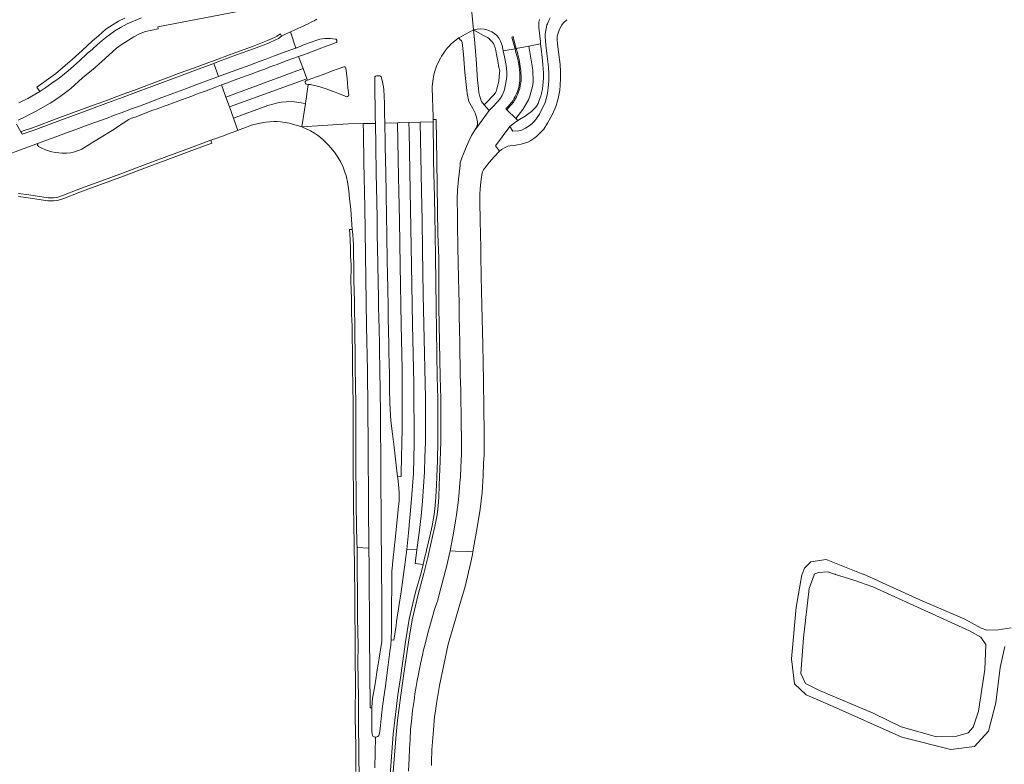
# Model space of a CAD drawing. Extents: x 148869 to 161638, y 453607 to 469810.
# Tile 75 of 256: x 155630 to 155894, y 460449 to 460649. Entities that reach past the tile are written whole.
import ezdxf

# ---------------------------------------------------------------- set-up
doc = ezdxf.new("R2010")
doc.units = 0
for name, color, linetype, lineweight in [('B-RO-VH-VERHARDING_ASFALT-GV', 251, 'CONTINUOUS', 18), ('B-RO-VH-VERHARDING_FUNDERING_ZAND-GV', 251, 'CONTINUOUS', 18), ('B-RO-VH-VERHARDING_GESLOTEN-GV', 251, 'CONTINUOUS', 18), ('B-RO-VH-VERHARDING_GRASBETONSTEEN-GV', 251, 'CONTINUOUS', 18), ('B-RO-VH-VERHARDING_OPEN-GV', 251, 'CONTINUOUS', 18), ('B-RO-VH-VERHARDING_SIERBESTRATING-GV', 251, 'CONTINUOUS', 18)]:
    doc.layers.add(name, color=color, linetype=linetype, lineweight=lineweight)

msp = doc.modelspace()

# ---------------------------------------------------------------- linework, layer by layer
at = {"layer": 'B-RO-VH-VERHARDING_ASFALT-GV', "flags": 128}
for points in [[(155629.25, 460621.74), (155630.93, 460622.61), (155632.33, 460623.27), (155633.88, 460624.11), (155637.8, 460626.29), (155640.17, 460627.83), (155643.39, 460630.29), (155646.56, 460633.08), (155649.88, 460635.89), (155652.63, 460638.29), (155655.66, 460641.08), (155657.14, 460642.16), (155660.26, 460644.09), (155661.85, 460644.89), (155663.45, 460645.53), (155666.79, 460646.29), (155666.7, 460646.77), (155691.91, 460651.66)], [(155750.91, 460651.51), (155751.45, 460645.98), (155752.39, 460646.16), (155753.38, 460646.27), (155754.33, 460646.15), (155754.96, 460646.01), (155755.51, 460645.84), (155756.38, 460645.45), (155757.06, 460644.98), (155757.76, 460644.34), (155758.27, 460643.64), (155758.71, 460642.92), (155759.09, 460641.77), (155759.3, 460640.85), (155759.4, 460640.33), (155762.57, 460640.94), (155762.52, 460641.13), (155761.99, 460643.05), (155761.74, 460644.07), (155762.06, 460644.16), (155762.37, 460642.93), (155762.89, 460641), (155762.89, 460641), (155766.24, 460641.64), (155769.43, 460642.25), (155769.36, 460642.79), (155769.22, 460644.31), (155768.96, 460646.73), (155768.93, 460647.42), (155768.99, 460648.08), (155769.14, 460648.79)], [(155662.34, 460649.21), (155658.48, 460647.57), (155656.69, 460646.62), (155655.23, 460645.72), (155653.75, 460644.66), (155653.11, 460644.18), (155651.82, 460643.15), (155650.54, 460642.06), (155649.17, 460640.81), (155647.81, 460639.62), (155645.75, 460637.69), (155644.09, 460636.21), (155642.65, 460634.98), (155640.71, 460633.42), (155639.99, 460632.87), (155638.31, 460631.66), (155636.69, 460630.5), (155635.1, 460629.46), (155631.84, 460627.6), (155629.46, 460626.44)], [(155772.04, 460649.24), (155771.65, 460648.53), (155771.25, 460647.6), (155771.13, 460647.3), (155771, 460646.74), (155770.79, 460645.82), (155770.66, 460644.82), (155770.65, 460644.33), (155770.77, 460642.87), (155770.95, 460641.13), (155771.17, 460638.91), (155771.43, 460636.75), (155771.64, 460634.62), (155771.67, 460633.51), (155771.64, 460632.19), (155771.5, 460630.55), (155771.4, 460629.61), (155771.18, 460628.49), (155770.94, 460627.47), (155770.55, 460626.28), (155769.53, 460624.21), (155769.14, 460623.42), (155768.72, 460622.74), (155768.16, 460621.98), (155767.64, 460621.32), (155767.09, 460620.79), (155766.33, 460620.24), (155765.38, 460619.67), (155764.65, 460619.27), (155764.1, 460619.02), (155763.6, 460618.88), (155761.96, 460618.8), (155761.19, 460620.11), (155757.36, 460614.86), (155758.43, 460613.47), (155758.9, 460613.9), (155759.89, 460614.47), (155760.63, 460614.76), (155761.28, 460614.9), (155762.33, 460615.02)], [(155770.27, 460619.37), (155771.28, 460621), (155772.61, 460623.42), (155773.48, 460625.46), (155773.97, 460626.84), (155774.25, 460628.07), (155774.59, 460629.82), (155774.64, 460631.04), (155774.76, 460633), (155774.74, 460634.84), (155774.65, 460636.68), (155774.21, 460640.08), (155773.96, 460642.16), (155773.87, 460643.36), (155773.92, 460644.26), (155774.19, 460645.33), (155774.48, 460646.18), (155775.17, 460647.36), (155775.58, 460647.91), (155776.44, 460648.71)], [(155621.16, 460610.64), (155634.69, 460615.58), (155636.84, 460616.38), (155639.59, 460617.38), (155642.65, 460618.51), (155643.79, 460618.93), (155645.47, 460619.56), (155647.02, 460620.12), (155649.59, 460621.08), (155653.12, 460622.35), (155654.87, 460623.01), (155656.87, 460623.76), (155659.7, 460624.82), (155661.5, 460625.46), (155663.68, 460626.27), (155667.83, 460627.83), (155673.75, 460630.02), (155677.21, 460631.31), (155680.63, 460632.58), (155683, 460633.45), (155681.73, 460636.98), (155677.54, 460635.43), (155673.28, 460633.87), (155665.15, 460630.83), (155660.71, 460629.19), (155657.41, 460627.96), (155653.48, 460626.5), (155648.21, 460624.57), (155644.11, 460623.04), (155640.46, 460621.69), (155633.29, 460619.04), (155630.34, 460618.06), (155630.2, 460618.26), (155629.98, 460618.65), (155628.83, 460620.71)], [(155629.39, 460602.15), (155632.1, 460601.73), (155637.29, 460600.99), (155638.7, 460600.93), (155639.6, 460601.06), (155640.94, 460601.47), (155645.55, 460603.23), (155649.93, 460604.85), (155651.71, 460605.52), (155657.24, 460607.57), (155663.57, 460609.96), (155669.11, 460612.04), (155675.54, 460614.39), (155680.99, 460616.39), (155682.28, 460616.86), (155684.06, 460617.5), (155686.15, 460618.28), (155688.19, 460619.04), (155687.02, 460622.27), (155685.92, 460625.33), (155684.98, 460627.94), (155683.81, 460631.21), (155682.49, 460630.72), (155679.66, 460629.66), (155678.33, 460629.16), (155676.81, 460628.61), (155675.82, 460628.24), (155674.59, 460627.77), (155673.1, 460627.23), (155670.93, 460626.43), (155669.24, 460625.81), (155668.2, 460625.44), (155666.82, 460624.9), (155665.15, 460624.33), (155662.74, 460623.42), (155660.61, 460622.61), (155659.65, 460622.27), (155659.28, 460622.15), (155658.91, 460621.91), (155657.46, 460620.98), (155656.22, 460620.15), (155654.9, 460619.3), (155651.12, 460616.98), (155650.39, 460616.52), (155649.33, 460615.84), (155648.53, 460615.34), (155647.8, 460614.86), (155647.04, 460614.41), (155646.3, 460614), (155645.75, 460613.74), (155645.2, 460613.52), (155644.13, 460613.18), (155643.31, 460613.03), (155642.25, 460612.93), (155641.04, 460612.93), (155639.27, 460613.1), (155638.29, 460613.28), (155637.42, 460613.52), (155636.63, 460613.8), (155635.45, 460614.32), (155634.7, 460614.74), (155634.6, 460614.83), (155634.53, 460614.96), (155634.48, 460615.09), (155634.48, 460615.25), (155634.49, 460615.36), (155634.56, 460615.48), (155634.69, 460615.58), (155621.16, 460610.64)], [(155769.03, 460618.07), (155770.27, 460619.37)]]:
    msp.add_lwpolyline(points, dxfattribs=at)
for points in [[(155751.45, 460645.98), (155747.45, 460643.87), (155747.88, 460643.29), (155748.04, 460643.18), (155748.17, 460643.07), (155748.32, 460642.87), (155748.4, 460642.6), (155748.76, 460639.39), (155749.14, 460634.53), (155749.43, 460631.32), (155749.71, 460628.94), (155750.2, 460626.8), (155751.21, 460624.94), (155751.9, 460623.64), (155752.19, 460622.58), (155752.49, 460621.34), (155752.49, 460620.57), (155752.31, 460620.02), (155751.75, 460619.11), (155753.03, 460620.77), (155755.59, 460624.4), (155754.25, 460625.91), (155753.58, 460626.8), (155753.12, 460628.08), (155752.85, 460629.21), (155752.74, 460630.23), (155752.54, 460632.54), (155752.1, 460638.15), (155751.67, 460643.44)], [(155706.88, 460632.49), (155706.75, 460632.82), (155685.92, 460625.33), (155687.02, 460622.27), (155692.55, 460624.32), (155696.27, 460625.67), (155698.94, 460626.41), (155699.86, 460626.57), (155702.5, 460626.74), (155703.42, 460626.7), (155706.33, 460626.2), (155707.11, 460631.34), (155706.6, 460631.4), (155706.45, 460631.48), (155706.32, 460631.62), (155706.27, 460631.79), (155706.25, 460631.98), (155706.28, 460632.12), (155706.33, 460632.21), (155706.41, 460632.29), (155706.58, 460632.38)]]:
    msp.add_lwpolyline(points, close=True, dxfattribs=at)
at = {"layer": 'B-RO-VH-VERHARDING_ASFALT-GV'}
msp.add_lwpolyline([(155762.33, 460615.02, 0.189175), (155769.03, 460618.07)], format="xyb", dxfattribs=at)
at = {"layer": 'B-RO-VH-VERHARDING_FUNDERING_ZAND-GV', "flags": 128}
msp.add_lwpolyline([(155895.73, 460485.65), (155892.16, 460485.15), (155889.15, 460484.99), (155887.61, 460485.53), (155883.29, 460487.97), (155871.2, 460493.2), (155856.03, 460500), (155855.9, 460500.05), (155846.05, 460504.01), (155841.95, 460503.38), (155840.26, 460501.63), (155839.61, 460500), (155839.56, 460499.88), (155838.01, 460491.2), (155836.72, 460477.35), (155837.54, 460470.66), (155840.64, 460467.7), (155847.12, 460464.94), (155866.39, 460456.36), (155879.49, 460453.03), (155885.89, 460453.87), (155889.6, 460457.94), (155891.53, 460465.52), (155892.78, 460474.99), (155894.02, 460480.63)], dxfattribs=at)
msp.add_lwpolyline([(155843.93, 460500.52), (155846.46, 460500.63), (155848.33, 460500.04), (155848.45, 460500), (155848.58, 460499.96), (155853.48, 460498.4), (155858.61, 460496.68), (155884.47, 460484.87), (155887.53, 460483.14), (155888.88, 460481.2), (155888.6, 460474.51), (155886.89, 460463.35), (155885.52, 460459.04), (155884.13, 460457.46), (155880.76, 460456.48), (155875.65, 460456.39), (155866.16, 460459.12), (155858.64, 460462.8), (155844.27, 460468.89), (155840.49, 460470.72), (155839.23, 460473.42), (155840.01, 460482.99), (155841.5, 460496.23), (155842.79, 460499.88), (155842.83, 460500), (155842.96, 460500.06)], close=True, dxfattribs=at)
at = {"layer": 'B-RO-VH-VERHARDING_GESLOTEN-GV', "flags": 128}
for points in [[(155709.39, 460648.81), (155708.98, 460648.59), (155708.64, 460648.41), (155708.27, 460648.22), (155707.67, 460647.92), (155706.87, 460647.54), (155706.28, 460647.26), (155704.89, 460646.62), (155704.48, 460646.42), (155703.95, 460646.18), (155703.53, 460645.99), (155702.36, 460645.44), (155703.77, 460641.12), (155703.82, 460641.14), (155704.94, 460641.56), (155705.66, 460641.84), (155707.06, 460642.38), (155710.17, 460643.45), (155710.8, 460643.59), (155711.67, 460643.68), (155713.04, 460643.65), (155714.28, 460643.52), (155714.54, 460643.47), (155714.64, 460643.41), (155714.7, 460643.34), (155714.75, 460643.2), (155714.78, 460643), (155714.76, 460642.85), (155714.73, 460642.77), (155714.66, 460642.66), (155714.58, 460642.59), (155714.09, 460642.39), (155712.95, 460641.99), (155711.92, 460641.6), (155710.01, 460640.91), (155706.78, 460639.69), (155705.77, 460639.32), (155704.51, 460638.86), (155705.71, 460635.62), (155706.75, 460632.82), (155706.88, 460632.49), (155708.04, 460632.92), (155711.11, 460634.05), (155713.58, 460634.97), (155716.36, 460635.99), (155716.63, 460636.08), (155716.78, 460636.08), (155716.9, 460636.05), (155717.07, 460635.97), (155717.15, 460635.84), (155717.21, 460635.7), (155717.5, 460632.94), (155717.74, 460630.48), (155717.96, 460628.54), (155717.91, 460628.28), (155717.66, 460628.08), (155717.35, 460628.05), (155716.8, 460628.26), (155715.19, 460628.93), (155713.82, 460629.5), (155711.61, 460630.28), (155709.61, 460630.92), (155707.67, 460631.29), (155707.11, 460631.34), (155706.33, 460626.2), (155705.37, 460619.96), (155717.85, 460620.75), (155721.83, 460620.84), (155725.1, 460620.92), (155725.06, 460622.36), (155725.05, 460623.43), (155725.02, 460625.22), (155724.96, 460629.24), (155724.92, 460633.02), (155724.93, 460633.26), (155724.99, 460633.41), (155725.12, 460633.54), (155725.23, 460633.6), (155725.36, 460633.62), (155726.21, 460633.63), (155726.33, 460633.62), (155726.48, 460633.54), (155726.56, 460633.47), (155726.61, 460633.36), (155726.92, 460632.38), (155727.14, 460631.49), (155727.29, 460630.73), (155727.37, 460629.87), (155727.44, 460628.3), (155727.52, 460626.19), (155727.57, 460624.07), (155727.58, 460623.43), (155727.61, 460620.98), (155731.03, 460621.06), (155734.11, 460621.13), (155737.16, 460621.2), (155740.62, 460621.28), (155740.61, 460621.91), (155740.61, 460622.71), (155740.53, 460625.16), (155740.44, 460627.48), (155740.37, 460630.76), (155740.58, 460632.89), (155740.82, 460633.96), (155741.07, 460634.94), (155741.53, 460636.21), (155741.88, 460637.06), (155742.54, 460638.43), (155742.82, 460638.92), (155743.25, 460639.56), (155743.85, 460640.38), (155744.39, 460641.07), (155744.95, 460641.68), (155745.38, 460642.12), (155745.94, 460642.67), (155747.45, 460643.87), (155751.45, 460645.98), (155750.91, 460651.51)], [(155724.93, 460448.08), (155725.13, 460456.36), (155724.97, 460456.36), (155724.76, 460456.39), (155724.59, 460456.51), (155724.44, 460456.64), (155724.29, 460456.87), (155724.22, 460457.07), (155724.19, 460458.01), (155724.15, 460460.7), (155724.15, 460462.75), (155724.13, 460464.16), (155723.7, 460464.16), (155723.6, 460474.14), (155723.51, 460483.53), (155723.4, 460502.31), (155723.37, 460507.04), (155720.17, 460507.16), (155720.22, 460501.67), (155720.3, 460494.12), (155720.3, 460488.05), (155720.4, 460484.87), (155720.44, 460480.61), (155720.43, 460476.55), (155720.48, 460471.45), (155720.55, 460467.23), (155720.56, 460462.58), (155720.58, 460458.18), (155720.64, 460454.01), (155720.65, 460450.02), (155720.73, 460447.05)], [(155728.87, 460443.81), (155729.89, 460457.12), (155730.31, 460460.92), (155731.13, 460467.68), (155731.92, 460472.9), (155733.2, 460481.9), (155734.19, 460487.93), (155735.9, 460495.17), (155737.35, 460500.39), (155737.91, 460502.64), (155735.77, 460502.89), (155736.25, 460506.59), (155733.51, 460506.68), (155733.12, 460503.24), (155731.98, 460495.31), (155731.39, 460491.33), (155730.81, 460487.37), (155730.65, 460486.32), (155730.21, 460483.41), (155730.05, 460482.37), (155729.38, 460482.39), (155729.27, 460481.02), (155729, 460479.34), (155728.79, 460477.84), (155728.5, 460475.71), (155728.18, 460472.92), (155727.79, 460469.98), (155727.54, 460468.27), (155727.3, 460466.44), (155727.28, 460466.33), (155727.04, 460464.61), (155726.77, 460462.14), (155726.47, 460459.47), (155726.27, 460457.85), (155726.16, 460457.03), (155726.05, 460456.8), (155725.78, 460456.53), (155725.51, 460456.38), (155725.29, 460456.36), (155725.13, 460456.36), (155724.93, 460448.08)], [(155740.14, 460448.72), (155740.13, 460449.71), (155740.24, 460452.91), (155740.66, 460458.34), (155740.99, 460461.85), (155741.14, 460462.77), (155741.49, 460465.38), (155742.34, 460470.22), (155744.66, 460481.28), (155746.25, 460486.72), (155747.66, 460491.68), (155749.17, 460496.76), (155750.72, 460503.27), (155751.14, 460505.31), (155751.27, 460506.05), (155749.72, 460506.1), (155746.6, 460506.22), (155745.15, 460506.27), (155744.14, 460501.97), (155743.43, 460499.29), (155743.02, 460497.63), (155742.29, 460494.92), (155741.84, 460493.09), (155740.98, 460490.57), (155740.38, 460488.37), (155739.7, 460486.13), (155739.14, 460484.24), (155738.34, 460480.93), (155738.04, 460479.74), (155737.72, 460478.34), (155737.46, 460477.15), (155737.22, 460476.01), (155736.84, 460474.21), (155736.64, 460473.23), (155736.34, 460471.5), (155736.07, 460469.93), (155735.71, 460467.91), (155735.48, 460466.14), (155735.06, 460463.5), (155734.76, 460460.55), (155734.55, 460458.46), (155734.39, 460455.71), (155734.25, 460453.24), (155734.13, 460450.7), (155734.02, 460447.22)]]:
    msp.add_lwpolyline(points, dxfattribs=at)
for points in [[(155681.73, 460636.98), (155683, 460633.45), (155684.7, 460634.08), (155687.92, 460635.26), (155691.4, 460636.55), (155693.96, 460637.51), (155695.94, 460638.24), (155697.75, 460638.92), (155700.91, 460640.09), (155702.45, 460640.66), (155703.77, 460641.12), (155702.36, 460645.44), (155700.98, 460644.81), (155699.87, 460644.3), (155699.08, 460643.7), (155698.33, 460643.29), (155696.4, 460642.44), (155694.58, 460641.72), (155692.36, 460640.9), (155687.87, 460639.28), (155683.05, 460637.47)], [(155757.36, 460614.86), (155761.19, 460620.11), (155762.41, 460621.09), (155763.3, 460621.66), (155762.76, 460622.21), (155760.36, 460624.58), (155760.11, 460624.78), (155760.29, 460624.96), (155760.71, 460625.41), (155761.22, 460625.99), (155761.48, 460626.3), (155761.73, 460626.63), (155761.98, 460626.97), (155762.19, 460627.3), (155762.38, 460627.64), (155762.62, 460628.11), (155762.97, 460628.85), (155763.22, 460629.5), (155763.42, 460630.03), (155763.55, 460630.53), (155763.7, 460631.28), (155763.77, 460631.71), (155763.83, 460632.35), (155763.86, 460632.88), (155763.86, 460633.62), (155763.84, 460634.39), (155763.77, 460635.28), (155763.67, 460635.99), (155763.55, 460636.77), (155763.37, 460637.64), (155763.1, 460638.76), (155762.82, 460639.95), (155762.57, 460640.94), (155759.4, 460640.33), (155759.7, 460638.72), (155760.2, 460636.4), (155760.35, 460634.76), (155760.35, 460634.25), (155760.34, 460633.48), (155760.07, 460631.75), (155759.93, 460630.91), (155759.73, 460630.03), (155759.56, 460629.42), (155759.11, 460628.38), (155758.68, 460627.68), (155757.86, 460626.67), (155756.43, 460625.18), (155755.59, 460624.4), (155753.03, 460620.77), (155751.75, 460619.11), (155750.85, 460617.66), (155750.21, 460616.18), (155749.28, 460614.1), (155748.7, 460612.74), (155748.29, 460611.66), (155747.97, 460610.61), (155747.89, 460610.36), (155747.81, 460609.67), (155747.77, 460608.82), (155747.4, 460605.85), (155747.11, 460603.01), (155747.02, 460600.57), (155747.09, 460596.16), (155747.14, 460593.51), (155747.22, 460587.81), (155747.33, 460583.47), (155747.42, 460579.59), (155747.51, 460575.81), (155747.55, 460572.88), (155747.62, 460569.08), (155747.67, 460565.91), (155747.74, 460561.76), (155747.89, 460553.53), (155747.99, 460549.35), (155748.02, 460546.58), (155748.08, 460543.03), (155748.16, 460540.02), (155748.18, 460536.65), (155748.18, 460534.82), (155748.17, 460532.33), (155748.06, 460528.68), (155747.91, 460526.05), (155747.8, 460524.56), (155747.69, 460523.5), (155747.56, 460521.84), (155747.28, 460519.22), (155746.85, 460515.97), (155746.66, 460514.85), (155746.24, 460512.07), (155745.87, 460510.09), (155745.17, 460506.34), (155745.15, 460506.27), (155746.6, 460506.22), (155749.72, 460506.1), (155751.27, 460506.05), (155752.54, 460513.05), (155753.21, 460517.44), (155753.71, 460521.93), (155754.01, 460526.44), (155754.15, 460529.87), (155754.25, 460531.85), (155754.26, 460534.34), (155754.26, 460538.18), (155754.2, 460544.37), (155754.15, 460551.91), (155753.91, 460561.51), (155753.67, 460572.07), (155753.52, 460579.9), (155753.42, 460585.45), (155753.38, 460587.68), (155753.34, 460590.93), (155753.25, 460595.09), (155753.15, 460599.75), (155753.12, 460601.12), (155753.13, 460602.12), (155753.19, 460603.22), (155753.27, 460604.3), (155753.52, 460605.86), (155753.79, 460607.68), (155753.95, 460608.1), (155754.13, 460608.46), (155754.67, 460609.21), (155755.62, 460610.4), (155756.94, 460611.9), (155758.43, 460613.47)], [(155766.24, 460641.64), (155762.89, 460641), (155763.12, 460640.1), (155763.46, 460638.74), (155763.64, 460637.96), (155763.75, 460637.45), (155763.89, 460636.76), (155763.98, 460636.2), (155764.08, 460635.53), (155764.13, 460635.08), (155764.16, 460634.6), (155764.21, 460633.46), (155764.2, 460632.36), (155763.99, 460631.04), (155763.83, 460630.29), (155763.7, 460629.85), (155763.51, 460629.34), (155763.31, 460628.84), (155763.07, 460628.28), (155762.84, 460627.8), (155762.64, 460627.44), (155762.52, 460627.22), (155762.34, 460626.95), (155762.12, 460626.62), (155761.95, 460626.38), (155761.73, 460626.1), (155761.3, 460625.6), (155760.85, 460625.07), (155760.36, 460624.58), (155762.76, 460622.21), (155764.68, 460624.62), (155766.14, 460627.25), (155766.54, 460628.2), (155767.31, 460631.13), (155767.4, 460632.13), (155767.32, 460635.15)], [(155763.3, 460621.66), (155763.77, 460621.97), (155765.3, 460622.86), (155766, 460623.34), (155767.01, 460624.12), (155767.69, 460624.77), (155768.12, 460625.27), (155768.52, 460625.82), (155768.74, 460626.25), (155768.97, 460626.91), (155769.45, 460628.18), (155769.66, 460628.91), (155769.9, 460630.14), (155770.05, 460631.03), (155770.19, 460633.05), (155770.23, 460634.43), (155770.03, 460636.65), (155769.86, 460638.59), (155769.6, 460640.87), (155769.43, 460642.25), (155766.24, 460641.64), (155767.32, 460635.15), (155767.4, 460632.13), (155767.31, 460631.13), (155766.54, 460628.2), (155766.14, 460627.25), (155764.68, 460624.62), (155762.76, 460622.21)], [(155683.81, 460631.21), (155684.98, 460627.94), (155705.71, 460635.62), (155704.51, 460638.86), (155701.46, 460637.74), (155698.44, 460636.62), (155697.86, 460636.41), (155696.89, 460636.04), (155695.4, 460635.48), (155694.33, 460635.08), (155693.12, 460634.64), (155692.03, 460634.23), (155690.4, 460633.63), (155689.19, 460633.19), (155686.52, 460632.2), (155685.69, 460631.9)], [(155684.98, 460627.94), (155685.92, 460625.33), (155706.75, 460632.82), (155705.71, 460635.62)], [(155705.37, 460619.96), (155706.33, 460626.2), (155703.42, 460626.7), (155702.5, 460626.74), (155699.86, 460626.57), (155698.94, 460626.41), (155696.27, 460625.67), (155692.55, 460624.32), (155687.02, 460622.27), (155688.19, 460619.04), (155688.52, 460619.17), (155690.49, 460619.91), (155691.6, 460620.33), (155692.51, 460620.6), (155693.42, 460620.82), (155694.67, 460621.07), (155695.71, 460621.23), (155696.7, 460621.32), (155697.88, 460621.37), (155698.79, 460621.37), (155699.62, 460621.3), (155700.92, 460621.16), (155701.97, 460620.95), (155702.63, 460620.8), (155704.11, 460620.38), (155705.11, 460620.05)], [(155738.85, 460506.49), (155739.7, 460510.27), (155740.32, 460513.01), (155740.91, 460516.07), (155741.16, 460518.45), (155741.33, 460520.74), (155741.47, 460523.89), (155741.55, 460526.2), (155741.73, 460530.41), (155741.89, 460535.74), (155741.9, 460540.75), (155741.86, 460547.18), (155741.72, 460552.83), (155741.39, 460571.6), (155741.25, 460585.16), (155741.1, 460591.22), (155740.92, 460601.06), (155740.7, 460610.75), (155740.69, 460612.23), (155740.62, 460621.28), (155737.16, 460621.2), (155737.48, 460602.86), (155737.65, 460594.9), (155737.78, 460586.96), (155737.96, 460575.06), (155738.11, 460567.09), (155738.28, 460559.14), (155738.36, 460555.22), (155738.51, 460547.26), (155738.55, 460539.36), (155738.52, 460535.43), (155738.38, 460531.45), (155738.24, 460527.49), (155738.03, 460523.54), (155737.73, 460519.61), (155737.39, 460515.68), (155736.92, 460511.8), (155736.41, 460507.84), (155736.25, 460506.59), (155735.77, 460502.89), (155737.91, 460502.64), (155738.41, 460504.65), (155738.8, 460506.3)], [(155718.91, 460592.49), (155719.08, 460591.13), (155719.13, 460589.65), (155719.2, 460588.31), (155719.25, 460585.21), (155719.29, 460583.15), (155719.32, 460581.14), (155719.34, 460579.4), (155719.36, 460578.38), (155719.42, 460576.55), (155719.42, 460575.6), (155719.46, 460573.61), (155719.48, 460572.33), (155719.5, 460570.59), (155719.53, 460569.7), (155719.55, 460568.31), (155719.57, 460566.41), (155719.61, 460563.2), (155719.65, 460560.24), (155719.69, 460555.7), (155719.78, 460550.22), (155719.82, 460546.06), (155719.89, 460536.82), (155719.88, 460531.9), (155719.97, 460518.26), (155720.16, 460508.31), (155720.17, 460507.16), (155723.37, 460507.04), (155723.29, 460518.32), (155723.18, 460534.42), (155722.95, 460554.59), (155722.76, 460566.57), (155722.24, 460598.42), (155722.02, 460610.41), (155721.87, 460618.37), (155721.83, 460620.84), (155717.85, 460620.75), (155705.37, 460619.96), (155705.76, 460619.82), (155707.13, 460619.2), (155707.71, 460618.91), (155708.74, 460618.29), (155709.55, 460617.75), (155710.38, 460617.14), (155711.1, 460616.51), (155711.73, 460615.91), (155712.5, 460615.11), (155713.13, 460614.39), (155714.13, 460613.18), (155715.04, 460611.83), (155715.85, 460610.48), (155716.43, 460609.21), (155717.02, 460607.58), (155717.22, 460606.96), (155717.35, 460606.49), (155717.62, 460605.2), (155717.96, 460602.84), (155718.19, 460600.76), (155718.5, 460597.78)], [(155726.7, 460506.92), (155726.69, 460508.58), (155726.66, 460512.33), (155726.63, 460518.78), (155726.58, 460521.71), (155726.59, 460524.74), (155726.55, 460528.56), (155726.52, 460533.4), (155726.48, 460537.17), (155726.48, 460540.57), (155726.43, 460544.2), (155726.4, 460548), (155726.36, 460550.86), (155726.3, 460553.14), (155726.27, 460556.1), (155726.21, 460558.97), (155726.18, 460561.73), (155726.08, 460565.8), (155726.04, 460568.81), (155725.98, 460571.64), (155725.92, 460574.64), (155725.86, 460577.77), (155725.76, 460583.49), (155725.61, 460591.22), (155725.56, 460595.51), (155725.46, 460599.85), (155725.39, 460603.73), (155725.35, 460607.53), (155725.28, 460610.29), (155725.26, 460611.9), (155725.23, 460613.63), (155725.19, 460616.21), (155725.12, 460619.71), (155725.1, 460620.92), (155721.83, 460620.84), (155721.87, 460618.37), (155722.02, 460610.41), (155722.24, 460598.42), (155722.76, 460566.57), (155722.95, 460554.59), (155723.18, 460534.42), (155723.29, 460518.32), (155723.37, 460507.04), (155723.4, 460502.31), (155723.51, 460483.53), (155723.6, 460474.14), (155723.7, 460464.16), (155724.13, 460464.16), (155724.13, 460464.19), (155724.25, 460465.68), (155724.34, 460466.6), (155724.41, 460467.2), (155724.83, 460469.6), (155725.3, 460472.38), (155725.51, 460473.87), (155725.75, 460475.36), (155726.11, 460477.48), (155726.59, 460480.41), (155726.86, 460481.92), (155726.87, 460482.17), (155726.87, 460483.57), (155726.85, 460486.87), (155726.82, 460490.02), (155726.8, 460492.25), (155726.79, 460495.84), (155726.76, 460499.15), (155726.73, 460501.72), (155726.72, 460504.7)], [(155731.08, 460526.15), (155732, 460526.23), (155731.99, 460527.23), (155732.31, 460539.15), (155732.27, 460554.97), (155732.03, 460566.9), (155731.76, 460582.79), (155731.53, 460594.74), (155731.4, 460602.7), (155731.3, 460606.51), (155731.03, 460621.06), (155727.61, 460620.98), (155727.62, 460620.86), (155727.72, 460615.85), (155727.75, 460613.96), (155727.79, 460611.95), (155727.91, 460606.66), (155727.96, 460603.17), (155727.99, 460600.78), (155728.06, 460597.38), (155728.11, 460594.69), (155728.16, 460592.54), (155728.18, 460589.94), (155728.21, 460588.58), (155728.26, 460586.31), (155728.29, 460584.09), (155728.39, 460580.44), (155728.43, 460576.66), (155728.53, 460571.85), (155728.57, 460568.6), (155728.63, 460565.31), (155728.71, 460561.55), (155728.74, 460559.22), (155728.8, 460556.91), (155728.87, 460553.38), (155728.93, 460549.69), (155729.01, 460545.81), (155729.04, 460544.45), (155729.15, 460542.44), (155729.35, 460540.42), (155729.7, 460537.68), (155730.16, 460534.07), (155730.63, 460530.06)], [(155733.51, 460506.68), (155734.01, 460511.15), (155734.71, 460519.13), (155735.29, 460527.07), (155735.55, 460535.05), (155735.55, 460539.17), (155735.44, 460547.04), (155735.39, 460551.05), (155735.09, 460566.98), (155734.82, 460582.89), (155734.46, 460602.78), (155734.15, 460618.8), (155734.11, 460621.13), (155731.03, 460621.06), (155731.3, 460606.51), (155731.4, 460602.7), (155731.53, 460594.74), (155731.76, 460582.79), (155732.03, 460566.9), (155732.27, 460554.97), (155732.31, 460539.15), (155731.99, 460527.23), (155732, 460526.23), (155731.08, 460526.15), (155731.12, 460525.81), (155731.39, 460523.21), (155731.47, 460521.71), (155731.47, 460520.6), (155731.45, 460519.61), (155731.34, 460518.26), (155731.07, 460515.52), (155730.7, 460512.03), (155730.39, 460509.21), (155730.25, 460507.79), (155730.14, 460506.8), (155729.9, 460504.5), (155729.71, 460502.59), (155729.56, 460501.51), (155729.54, 460501.01), (155729.51, 460498.23), (155729.48, 460495.31), (155729.46, 460493.02), (155729.42, 460488.72), (155729.42, 460487.22), (155729.41, 460485.46), (155729.38, 460482.39), (155730.05, 460482.37), (155730.21, 460483.41), (155730.65, 460486.32), (155730.81, 460487.37), (155731.39, 460491.33), (155731.98, 460495.31), (155733.12, 460503.24)], [(155736.25, 460506.59), (155736.41, 460507.84), (155736.92, 460511.8), (155737.39, 460515.68), (155737.73, 460519.61), (155738.03, 460523.54), (155738.24, 460527.49), (155738.38, 460531.45), (155738.52, 460535.43), (155738.55, 460539.36), (155738.51, 460547.26), (155738.36, 460555.22), (155738.28, 460559.14), (155738.11, 460567.09), (155737.96, 460575.06), (155737.78, 460586.96), (155737.65, 460594.9), (155737.48, 460602.86), (155737.16, 460621.2), (155734.11, 460621.13), (155734.15, 460618.8), (155734.46, 460602.78), (155734.82, 460582.89), (155735.09, 460566.98), (155735.39, 460551.05), (155735.44, 460547.04), (155735.55, 460539.17), (155735.55, 460535.05), (155735.29, 460527.07), (155734.71, 460519.13), (155734.01, 460511.15), (155733.51, 460506.68)]]:
    msp.add_lwpolyline(points, close=True, dxfattribs=at)
at = {"layer": 'B-RO-VH-VERHARDING_GRASBETONSTEEN-GV', "flags": 128}
msp.add_lwpolyline([(155699.6, 460644.96), (155698.69, 460644.3), (155698.01, 460643.92), (155696.13, 460643.09), (155694.33, 460642.38), (155692.11, 460641.56), (155687.63, 460639.94), (155682.8, 460638.13), (155677.29, 460636.09), (155673.03, 460634.53), (155664.91, 460631.49), (155660.47, 460629.85), (155657.17, 460628.62), (155653.24, 460627.17), (155647.96, 460625.23), (155643.87, 460623.7), (155640.21, 460622.36), (155633.06, 460619.71), (155630.64, 460618.91), (155629.98, 460618.65), (155630.2, 460618.26), (155630.34, 460618.06), (155633.29, 460619.04), (155640.46, 460621.69), (155644.11, 460623.04), (155648.21, 460624.57), (155653.48, 460626.5), (155657.41, 460627.96), (155660.71, 460629.19), (155665.15, 460630.83), (155673.28, 460633.87), (155677.54, 460635.43), (155681.73, 460636.98), (155683.05, 460637.47), (155687.87, 460639.28), (155692.36, 460640.9), (155694.58, 460641.72), (155696.4, 460642.44), (155698.33, 460643.29), (155699.08, 460643.7), (155699.87, 460644.3)], close=True, dxfattribs=at)
for points in [[(155729.62, 460443.76), (155730.64, 460457.05), (155731.07, 460460.83), (155731.89, 460467.58), (155732.67, 460472.78), (155733.95, 460481.79), (155734.94, 460487.79), (155736.64, 460494.98), (155738.09, 460500.2), (155739.14, 460504.47), (155739.54, 460506.12), (155740.44, 460510.1), (155741.06, 460512.85), (155741.66, 460515.95), (155741.91, 460518.38), (155742.09, 460520.7), (155742.23, 460523.86), (155742.3, 460526.17), (155742.49, 460530.38), (155742.64, 460535.72), (155742.65, 460540.75), (155742.64, 460547.17), (155742.48, 460552.84), (155742.15, 460571.61), (155742.12, 460584.86), (155741.85, 460591.24), (155741.57, 460610.82), (155741.38, 460621.92), (155740.61, 460621.91), (155740.62, 460621.28), (155740.69, 460612.23), (155740.7, 460610.75), (155740.92, 460601.06), (155741.1, 460591.22), (155741.25, 460585.16), (155741.39, 460571.6), (155741.72, 460552.83), (155741.86, 460547.18), (155741.9, 460540.75), (155741.89, 460535.74), (155741.73, 460530.41), (155741.55, 460526.2), (155741.47, 460523.89), (155741.33, 460520.74), (155741.16, 460518.45), (155740.91, 460516.07), (155740.32, 460513.01), (155739.7, 460510.27), (155738.85, 460506.49), (155738.8, 460506.3), (155738.41, 460504.65), (155737.91, 460502.64), (155737.35, 460500.39), (155735.9, 460495.17), (155734.19, 460487.93), (155733.2, 460481.9), (155731.92, 460472.9), (155731.13, 460467.68), (155730.31, 460460.92), (155729.89, 460457.12), (155728.87, 460443.81)], [(155629.33, 460601.33), (155631.98, 460600.91), (155637.22, 460600.16), (155638.75, 460600.1), (155639.78, 460600.25), (155641.21, 460600.68), (155645.84, 460602.45), (155647.99, 460603.25), (155652.15, 460604.8), (155657.53, 460606.79), (155663.86, 460609.18), (155669.4, 460611.26), (155675.82, 460613.61), (155681.26, 460615.6), (155680.99, 460616.39), (155675.54, 460614.39), (155669.11, 460612.04), (155663.57, 460609.96), (155657.24, 460607.57), (155651.71, 460605.52), (155649.93, 460604.85), (155645.55, 460603.23), (155640.94, 460601.47), (155639.6, 460601.06), (155638.7, 460600.93), (155637.29, 460600.99), (155632.1, 460601.73), (155629.39, 460602.15)], [(155720.73, 460447.05), (155720.65, 460450.02), (155720.64, 460454.01), (155720.58, 460458.18), (155720.56, 460462.58), (155720.55, 460467.23), (155720.48, 460471.45), (155720.43, 460476.55), (155720.44, 460480.61), (155720.4, 460484.87), (155720.3, 460488.05), (155720.3, 460494.12), (155720.22, 460501.67), (155720.17, 460507.16), (155720.16, 460508.31), (155719.97, 460518.26), (155719.88, 460531.9), (155719.89, 460536.82), (155719.82, 460546.06), (155719.78, 460550.22), (155719.69, 460555.7), (155719.65, 460560.24), (155719.61, 460563.2), (155719.57, 460566.41), (155719.55, 460568.31), (155719.53, 460569.7), (155719.5, 460570.59), (155719.48, 460572.33), (155719.46, 460573.61), (155719.42, 460575.6), (155719.42, 460576.55), (155719.36, 460578.38), (155719.34, 460579.4), (155719.32, 460581.14), (155719.29, 460583.15), (155719.25, 460585.21), (155719.2, 460588.31), (155719.13, 460589.65), (155719.08, 460591.13), (155718.91, 460592.49), (155718.19, 460592.42), (155718.27, 460591.25), (155718.33, 460589.71), (155718.4, 460587.26), (155718.43, 460585.17), (155718.57, 460583.14), (155718.6, 460581.13), (155718.54, 460579.84), (155718.52, 460578.36), (155718.58, 460576.53), (155718.67, 460573.57), (155718.69, 460572.3), (155718.73, 460569.64), (155718.75, 460568.26), (155718.85, 460566.4), (155718.89, 460563.19), (155718.93, 460560.23), (155718.97, 460555.69), (155719.06, 460550.22), (155719.1, 460546.05), (155719.17, 460536.82), (155719.16, 460531.9), (155719.25, 460518.25), (155719.44, 460508.3), (155719.5, 460501.66), (155719.58, 460494.12), (155719.58, 460488.04), (155719.68, 460484.85), (155719.72, 460480.61), (155719.71, 460476.55), (155719.76, 460471.44), (155719.66, 460461.57), (155719.83, 460453.96), (155719.86, 460450.04), (155719.88, 460447.1)]]:
    msp.add_lwpolyline(points, dxfattribs=at)
at = {"layer": 'B-RO-VH-VERHARDING_OPEN-GV', "flags": 128}
msp.add_lwpolyline([(155657.84, 460649.16), (155656.22, 460648.35), (155653.8, 460646.84), (155652.75, 460646.13), (155650.82, 460644.41), (155649.2, 460643.07), (155646.44, 460640.41), (155643.75, 460638.07), (155641.85, 460636.43), (155639.23, 460634.23), (155634.26, 460630.66), (155635.1, 460629.46), (155636.69, 460630.5), (155638.31, 460631.66), (155639.99, 460632.87), (155640.71, 460633.42), (155642.65, 460634.98), (155644.09, 460636.21), (155645.75, 460637.69), (155647.81, 460639.62), (155649.17, 460640.81), (155650.54, 460642.06), (155651.82, 460643.15), (155653.11, 460644.18), (155653.75, 460644.66), (155655.23, 460645.72), (155656.69, 460646.62), (155658.48, 460647.57), (155662.34, 460649.21)], dxfattribs=at)
msp.add_lwpolyline([(155762.89, 460641), (155762.89, 460641), (155762.37, 460642.93), (155762.06, 460644.16), (155761.74, 460644.07), (155761.99, 460643.05), (155762.52, 460641.13), (155762.57, 460640.94), (155762.82, 460639.95), (155763.1, 460638.76), (155763.37, 460637.64), (155763.55, 460636.77), (155763.67, 460635.99), (155763.77, 460635.28), (155763.84, 460634.39), (155763.86, 460633.62), (155763.86, 460632.88), (155763.83, 460632.35), (155763.77, 460631.71), (155763.7, 460631.28), (155763.55, 460630.53), (155763.42, 460630.03), (155763.22, 460629.5), (155762.97, 460628.85), (155762.62, 460628.11), (155762.38, 460627.64), (155762.19, 460627.3), (155761.98, 460626.97), (155761.73, 460626.63), (155761.48, 460626.3), (155761.22, 460625.99), (155760.71, 460625.41), (155760.29, 460624.96), (155760.11, 460624.78), (155760.36, 460624.58), (155760.85, 460625.07), (155761.3, 460625.6), (155761.73, 460626.1), (155761.95, 460626.38), (155762.12, 460626.62), (155762.34, 460626.95), (155762.52, 460627.22), (155762.64, 460627.44), (155762.84, 460627.8), (155763.07, 460628.28), (155763.31, 460628.84), (155763.51, 460629.34), (155763.7, 460629.85), (155763.83, 460630.29), (155763.99, 460631.04), (155764.2, 460632.36), (155764.21, 460633.46), (155764.16, 460634.6), (155764.13, 460635.08), (155764.08, 460635.53), (155763.98, 460636.2), (155763.89, 460636.76), (155763.75, 460637.45), (155763.64, 460637.96), (155763.46, 460638.74), (155763.12, 460640.1)], close=True, dxfattribs=at)
at = {"layer": 'B-RO-VH-VERHARDING_SIERBESTRATING-GV', "flags": 128}
msp.add_lwpolyline([(155751.45, 460645.98), (155754.12, 460644.5), (155755.15, 460643.94), (155755.62, 460643.63), (155755.83, 460643.44), (155756.32, 460642.89), (155756.75, 460642.32), (155756.96, 460641.86), (155757.22, 460641.15), (155757.41, 460640.46), (155757.61, 460639.37), (155757.94, 460637.65), (155758.26, 460635.89), (155758.45, 460634.98), (155758.43, 460634.52), (155758.18, 460632.25), (155757.94, 460631.2), (155757.7, 460630.21), (155757.48, 460629.48), (155757.3, 460629.06), (155756.83, 460628.44), (155754.8, 460626.41), (155754.25, 460625.91), (155755.59, 460624.4), (155756.43, 460625.18), (155757.86, 460626.67), (155758.68, 460627.68), (155759.11, 460628.38), (155759.56, 460629.42), (155759.73, 460630.03), (155759.93, 460630.91), (155760.07, 460631.75), (155760.34, 460633.48), (155760.35, 460634.25), (155760.35, 460634.76), (155760.2, 460636.4), (155759.7, 460638.72), (155759.4, 460640.33), (155759.3, 460640.85), (155759.09, 460641.77), (155758.71, 460642.92), (155758.27, 460643.64), (155757.76, 460644.34), (155757.06, 460644.98), (155756.38, 460645.45), (155755.51, 460645.84), (155754.96, 460646.01), (155754.33, 460646.15), (155753.38, 460646.27), (155752.39, 460646.16)], close=True, dxfattribs=at)

doc.saveas('drawing.dxf')
